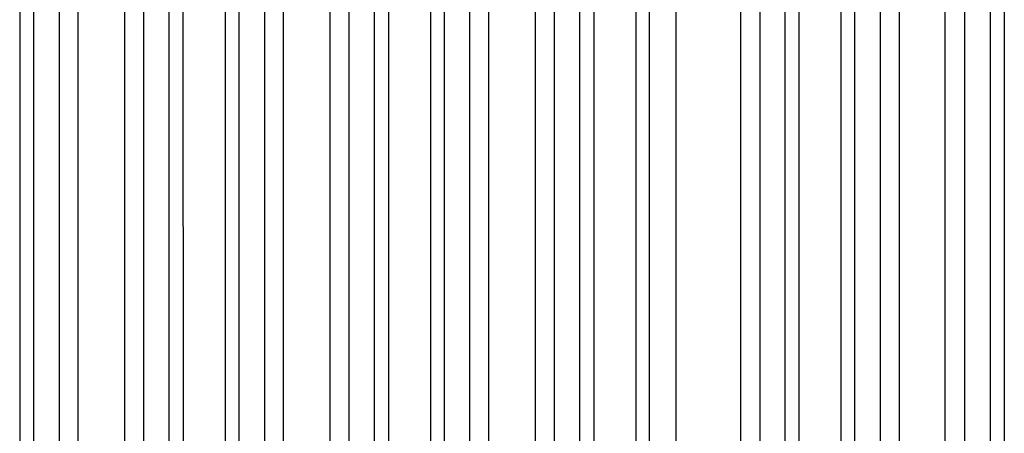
# Model space of a CAD drawing. Header units: inches. Extents: x 0 to 34, y 0 to 22.
# Tile 22 of 108: x 5.173 to 6.589, y 12.958 to 13.553. Entities that reach past the tile are written whole.
import ezdxf

# ---------------------------------------------------------------- set-up
doc = ezdxf.new("R2010")
doc.units = ezdxf.units.IN
doc.header["$LTSCALE"] = 1.87
doc.header["$MEASUREMENT"] = 0
doc.layers.get('0').update_dxf_attribs({"linetype": 'CONTINUOUS'})

msp = doc.modelspace()

# ---------------------------------------------------------------- linework, layer by layer
at = {"color": 6, "linetype": 'CONTINUOUS'}
for p, q in [((5.4082, 18.701), (5.4083, 12.5433)), ((5.7035, 18.6998), (5.7036, 12.5433)), ((5.9988, 18.6987), (5.9989, 12.5433)), ((6.294, 18.6975), (6.2941, 12.5434)), ((6.5893, 18.6965), (6.5894, 12.5434)), ((5.1734, 18.6739), (5.1734, 12.5431)), ((5.1931, 18.674), (5.1931, 12.5431)), ((5.3886, 12.5434), (5.3886, 18.6738)), ((5.4687, 18.6739), (5.4687, 12.5432)), ((5.4884, 18.674), (5.4884, 12.5432)), ((5.6839, 12.5434), (5.6839, 18.6738)), ((5.764, 18.6739), (5.764, 12.5432)), ((5.7837, 18.674), (5.7837, 12.5432)), ((5.9792, 12.5434), (5.9792, 18.6738)), ((6.0593, 18.6739), (6.0593, 12.5432)), ((6.0789, 18.674), (6.0789, 12.5432)), ((6.2745, 12.5434), (6.2745, 18.6738)), ((6.3545, 18.6738), (6.3545, 12.5433)), ((6.3742, 18.6739), (6.3742, 12.5433)), ((6.5697, 12.5434), (6.5697, 18.6738)), ((5.23, 18.2823), (5.23, 12.9349)), ((5.2576, 12.929), (5.2576, 18.2822)), ((5.3242, 18.2879), (5.3242, 12.9349)), ((5.3517, 18.2824), (5.3517, 12.9348)), ((5.5253, 18.283), (5.5253, 12.9342)), ((5.5528, 12.9298), (5.5528, 18.2829)), ((5.6195, 18.2872), (5.6195, 12.9342)), ((5.647, 18.2831), (5.647, 12.9341)), ((5.8206, 12.9336), (5.8206, 18.2836)), ((5.8481, 12.9336), (5.8481, 18.2868)), ((5.9147, 18.2866), (5.9147, 12.9336)), ((5.9423, 18.2837), (5.9423, 12.9335)), ((6.1168, 18.284), (6.1168, 12.9332)), ((6.21, 18.2862), (6.21, 12.9331)), ((6.2376, 18.2842), (6.2376, 12.9331)), ((6.4387, 12.9324), (6.4387, 18.2852)), ((6.5053, 18.2852), (6.5037, 12.8654)), ((6.5328, 12.9297), (6.5328, 18.2854))]:
    msp.add_line(p, q, dxfattribs=at)
at = {"color": 7, "linetype": 'CONTINUOUS'}
msp.add_line((6.4111, 18.2864), (6.4111, 12.9328), dxfattribs=at)

doc.saveas('drawing.dxf')
